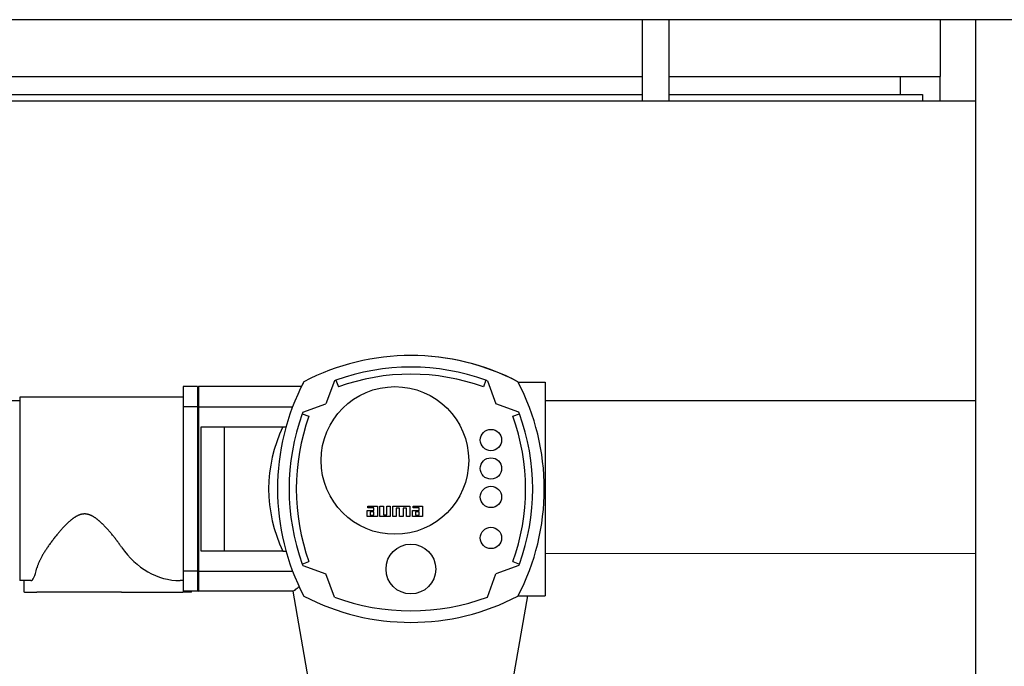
# Model space of a CAD drawing. Extents: x -89225 to 110569, y 13360 to 87647.
# Tile 158 of 256: x 40955 to 41508, y 30533 to 30897. Entities that reach past the tile are written whole.
import ezdxf

# ---------------------------------------------------------------- set-up
doc = ezdxf.new("R2010")
doc.units = 0
doc.layers.add('Beluchtingstank', color=253, linetype='Continuous')
doc.layers.add('INSTALLATIE', color=6, linetype='Continuous')

# ---------------------------------------------------------------- blocks, each defined once
blk = doc.blocks.new('Beluchtingsinstallatie VAZ')
for p, q in [((1135442.55, -969972.65), (1134442.55, -969972.65)), ((1135175.05, -969972.65), (1135175.05, -970018.51)), ((1135190.05, -969972.65), (1135190.05, -970018.51)), ((1135342.55, -969972.65), (1135342.55, -970004.65)), ((1135362.55, -970689.31), (1135362.55, -969972.65)), ((1134710.05, -970004.65), (1135175.05, -970004.65)), ((1135190.05, -970004.65), (1135342.55, -970004.65)), ((1135320.12, -970004.65), (1135320.12, -970014.65)), ((1135342.55, -970018.51), (1135342.55, -970004.65)), ((1135362.55, -970018.51), (1134522.55, -970018.51)), ((1134710.05, -970014.65), (1135175.05, -970014.65)), ((1135190.05, -970014.65), (1135332.55, -970014.65)), ((1135332.55, -970014.65), (1135332.55, -970018.51)), ((1134916.94, -970178.85), (1134916.94, -970190.16)), ((1134924.94, -970178.85), (1134916.94, -970178.85)), ((1134924.94, -970179.35), (1134925.44, -970178.85)), ((1134924.94, -970178.85), (1134924.94, -970190.16)), ((1134925.44, -970178.85), (1134925.44, -970190.16)), ((1134983.35, -970178.85), (1134925.44, -970178.85)), ((1135001.88, -970175.6), (1134997.16, -970188.57)), ((1135002.76, -970175.27), (1135004.13, -970179.03)), ((1135087.12, -970175.27), (1135085.75, -970179.03)), ((1135088, -970175.6), (1135092.72, -970188.57)), ((1135105.26, -970176.35), (1135120.44, -970176.35)), ((1135120.44, -970176.35), (1135120.44, -970296.35)), ((1134824.94, -970186.79), (1134522.55, -970186.79)), ((1134824.94, -970184.85), (1134824.94, -970287.85)), ((1134916.94, -970184.85), (1134824.94, -970184.85)), ((1134916.94, -970190.16), (1134916.94, -970282.54)), ((1134924.94, -970190.16), (1134916.94, -970190.16)), ((1134924.94, -970190.16), (1134924.94, -970282.54)), ((1134925.44, -970190.16), (1134978.42, -970190.16)), ((1134925.44, -970190.16), (1134925.44, -970282.54)), ((1134984.19, -970193.29), (1134997.16, -970188.57)), ((1135105.69, -970193.29), (1135092.72, -970188.57)), ((1135362.55, -970186.79), (1135120.44, -970186.79)), ((1134983.87, -970194.17), (1134987.62, -970195.54)), ((1135102.25, -970195.54), (1135106.01, -970194.17)), ((1134926.94, -970271.35), (1134926.94, -970201.35)), ((1134926.94, -970201.35), (1134939.94, -970201.35)), ((1134939.94, -970201.35), (1134939.94, -970271.35)), ((1134939.94, -970201.35), (1134973, -970201.35)), ((1134973, -970201.35), (1134974.74, -970201.35)), ((1135020.35, -970251.85), (1135020.35, -970248.47)), ((1135020.35, -970248.47), (1135024.15, -970248.47)), ((1135020.71, -970247.03), (1135020.71, -970246.09)), ((1135020.71, -970246.09), (1135026.11, -970246.09)), ((1135024.15, -970247.03), (1135020.71, -970247.03)), ((1135022.08, -970249.3), (1135022.08, -970251.03)), ((1135024.17, -970249.3), (1135022.08, -970249.3)), ((1135022.08, -970251.03), (1135024.17, -970251.03)), ((1135024.15, -970248.47), (1135024.15, -970247.03)), ((1135024.17, -970251.03), (1135024.17, -970249.3)), ((1135026.11, -970246.09), (1135026.11, -970251.85)), ((1135027.55, -970251.85), (1135027.55, -970246.09)), ((1135027.55, -970246.09), (1135029.5, -970246.09)), ((1135029.5, -970246.09), (1135029.5, -970250.84)), ((1135029.5, -970250.84), (1135031.37, -970250.84)), ((1135031.37, -970250.84), (1135031.37, -970246.09)), ((1135031.37, -970246.09), (1135033.31, -970246.09)), ((1135033.31, -970246.09), (1135033.31, -970251.85)), ((1135034.75, -970251.85), (1135034.75, -970246.09)), ((1135034.75, -970246.09), (1135044.33, -970246.09)), ((1135038.57, -970247.1), (1135036.7, -970247.1)), ((1135036.7, -970247.1), (1135036.7, -970251.85)), ((1135038.57, -970251.85), (1135038.57, -970247.1)), ((1135042.38, -970247.1), (1135040.51, -970247.1)), ((1135040.51, -970247.1), (1135040.51, -970251.85)), ((1135042.38, -970251.85), (1135042.38, -970247.1)), ((1135044.33, -970246.09), (1135044.33, -970251.85)), ((1135045.77, -970251.85), (1135045.77, -970248.47)), ((1135045.77, -970248.47), (1135049.57, -970248.47)), ((1135046.13, -970247.03), (1135046.13, -970246.09)), ((1135046.13, -970246.09), (1135051.53, -970246.09)), ((1135049.57, -970247.03), (1135046.13, -970247.03)), ((1135047.5, -970249.3), (1135047.5, -970251.03)), ((1135049.58, -970249.3), (1135047.5, -970249.3)), ((1135047.5, -970251.03), (1135049.58, -970251.03)), ((1135049.57, -970248.47), (1135049.57, -970247.03)), ((1135049.58, -970251.03), (1135049.58, -970249.3)), ((1135051.53, -970246.09), (1135051.53, -970251.85)), ((1135026.11, -970251.85), (1135020.35, -970251.85)), ((1135033.31, -970251.85), (1135027.55, -970251.85)), ((1135036.7, -970251.85), (1135034.75, -970251.85)), ((1135040.51, -970251.85), (1135038.57, -970251.85)), ((1135044.33, -970251.85), (1135042.38, -970251.85)), ((1135051.53, -970251.85), (1135045.77, -970251.85)), ((1134939.94, -970271.35), (1134926.94, -970271.35)), ((1134973, -970271.35), (1134939.94, -970271.35)), ((1134973, -970271.35), (1134974.74, -970271.35)), ((1134983.87, -970278.53), (1134987.62, -970277.16)), ((1135102.25, -970277.16), (1135106.01, -970278.53)), ((1134916.94, -970282.54), (1134916.94, -970293.85)), ((1134924.94, -970282.54), (1134916.94, -970282.54)), ((1134924.94, -970282.54), (1134924.94, -970293.85)), ((1134925.44, -970282.54), (1134978.42, -970282.54)), ((1134925.44, -970282.54), (1134925.44, -970293.85)), ((1134984.19, -970279.41), (1134997.16, -970284.13)), ((1135001.88, -970297.1), (1134997.16, -970284.13)), ((1135088, -970297.1), (1135092.72, -970284.13)), ((1135105.69, -970279.41), (1135092.72, -970284.13)), ((1134831.16, -970287.85), (1134824.94, -970287.85)), ((1134827.4, -970294.35), (1134827.4, -970287.85)), ((1134916.94, -970287.85), (1134915.19, -970287.85)), ((1134827.57, -970294.35), (1134827.4, -970294.35)), ((1134827.57, -970294.35), (1134834.63, -970294.35)), ((1134882.27, -970294.35), (1134834.63, -970294.35)), ((1134882.27, -970294.35), (1134916.74, -970294.35)), ((1134921.48, -970294.35), (1134916.74, -970294.35)), ((1134924.94, -970293.85), (1134916.94, -970293.85)), ((1134921.48, -970294.35), (1134921.48, -970293.85)), ((1134924.94, -970293.35), (1134925.44, -970293.85)), ((1134978.71, -970293.85), (1134925.44, -970293.85)), ((1134987.44, -970343.35), (1134978.71, -970293.85)), ((1135102.44, -970343.35), (1135110.73, -970296.35)), ((1135105.26, -970296.35), (1135120.44, -970296.35))]:
    blk.add_line(p, q)
for centre, radius in [((1135035.94, -970220.35), 41.5), ((1135089.94, -970208.85), 6), ((1135089.94, -970224.85), 6), ((1135089.94, -970240.85), 6), ((1135089.94, -970263.85), 6), ((1135044.94, -970281.35), 14)]:
    blk.add_circle(centre, radius)
for centre, radius, start, end in [((1135044.94, -970291.35), 130, 62.4072, 117.5928), ((1135044.99, -970291.35), 130, 62.4548, 90.0339), ((1135044.96, -970291.35), 130, 62.431, 90.017), ((1135044.94, -970291.35), 123.5, 70.03, 109.97), ((1135044.94, -970291.35), 119.5, 70.03, 109.97), ((1135099.94, -970236.35), 130, 152.4072, 207.5928), ((1135099.94, -970236.3), 130, 152.4548, 153.7713), ((1135099.94, -970236.33), 130, 152.431, 153.76), ((1135044.99, -970291.35), 130, 117.6323, 117.6405), ((1135044.96, -970291.35), 130, 117.6085, 117.6166), ((1135044.94, -970291.35), 123.5, 109.97, 110.4044), ((1135044.94, -970291.35), 123.5, 69.5956, 70.03), ((1134989.94, -970236.39), 130, 27.6323, 27.6405), ((1134989.94, -970236.37), 130, 27.6085, 27.6166), ((1134989.94, -970236.35), 130, 332.4072, 27.5928), ((1135099.94, -970236.35), 123.5, 160.03, 199.97), ((1135099.94, -970236.35), 119.5, 160.03, 199.97), ((1135099.94, -970236.35), 123.5, 159.5956, 160.03), ((1134989.94, -970236.35), 119.5, 340.03, 19.97), ((1134989.94, -970236.35), 123.5, 19.97, 20.4044), ((1134989.94, -970236.35), 123.5, 340.03, 19.97), ((1135044.94, -970236.35), 80, 154.0555, 205.9445), ((1135099.94, -970236.35), 123.5, 199.97, 200.4044), ((1134989.94, -970236.35), 123.5, 339.5956, 340.03), ((1135044.94, -970181.35), 130, 242.4072, 297.5928), ((1135044.94, -970181.35), 123.5, 249.5956, 290.4044)]:
    blk.add_arc(centre, radius, start, end)
for centre, major_axis, ratio, start_param, end_param in [((1134915.19, -970236.35), (0, -51.5), 0.828265, 5.401447, 6.283185), ((1134831.16, -970236.35), (0, 51.5), 0.133339, 3.141593, 3.672477)]:
    blk.add_ellipse(centre, major_axis=major_axis, ratio=ratio, start_param=start_param, end_param=end_param)
for points, knots in [([(1134924.94, -970190.53), (1134924.98, -970190.5), (1134925.02, -970190.47), (1134925.06, -970190.44), (1134925.11, -970190.4), (1134925.15, -970190.37), (1134925.19, -970190.34), (1134925.23, -970190.31), (1134925.27, -970190.28), (1134925.31, -970190.25), (1134925.36, -970190.22), (1134925.4, -970190.19), (1134925.44, -970190.16)], [0, 0, 0, 0, 0.1811348, 0.1811348, 0.1811348, 0.3622695, 0.3622695, 0.3622695, 0.5434043, 0.5434043, 0.5434043, 0.7245391, 0.7245391, 0.7245391, 0.7245391]), ([(1134882.27, -970269.09), (1134882.09, -970268.83), (1134881.9, -970268.56), (1134881.53, -970268.03), (1134881.34, -970267.77), (1134880.96, -970267.23), (1134880.77, -970266.97), (1134880.38, -970266.43), (1134880.18, -970266.16), (1134879.88, -970265.76), (1134879.78, -970265.62), (1134879.58, -970265.36), (1134879.48, -970265.22), (1134879.17, -970264.82), (1134878.97, -970264.55), (1134878.55, -970264.01), (1134878.34, -970263.73), (1134877.91, -970263.19), (1134877.69, -970262.92), (1134877.25, -970262.38), (1134877.03, -970262.1), (1134876.58, -970261.56), (1134876.35, -970261.29), (1134875.9, -970260.75), (1134875.66, -970260.47), (1134875.31, -970260.07), (1134875.2, -970259.93), (1134874.96, -970259.66), (1134874.84, -970259.53), (1134874.6, -970259.26), (1134874.48, -970259.12), (1134874.24, -970258.85), (1134874.12, -970258.72), (1134873.87, -970258.45), (1134873.75, -970258.32), (1134873.5, -970258.05), (1134873.38, -970257.92), (1134873.13, -970257.65), (1134873, -970257.52), (1134872.75, -970257.26), (1134872.62, -970257.13), (1134872.37, -970256.86), (1134872.24, -970256.73), (1134871.98, -970256.47), (1134871.85, -970256.34), (1134871.6, -970256.1), (1134871.48, -970255.98), (1134871.24, -970255.75), (1134871.12, -970255.64), (1134870.88, -970255.41), (1134870.76, -970255.3), (1134870.51, -970255.08), (1134870.39, -970254.96), (1134870.14, -970254.74), (1134870.02, -970254.63), (1134869.77, -970254.41), (1134869.64, -970254.3), (1134869.38, -970254.08), (1134869.25, -970253.98), (1134868.99, -970253.76), (1134868.86, -970253.66), (1134868.6, -970253.45), (1134868.47, -970253.35), (1134868.2, -970253.14), (1134868.06, -970253.04), (1134867.79, -970252.84), (1134867.65, -970252.75), (1134867.37, -970252.55), (1134867.23, -970252.46), (1134866.95, -970252.27), (1134866.81, -970252.18), (1134866.52, -970252.01), (1134866.37, -970251.92), (1134866.08, -970251.75), (1134865.93, -970251.67), (1134865.63, -970251.51), (1134865.47, -970251.44), (1134865.11, -970251.26), (1134864.9, -970251.17), (1134864.59, -970251.04), (1134864.48, -970251), (1134864.27, -970250.92), (1134864.16, -970250.89), (1134863.94, -970250.81), (1134863.83, -970250.78), (1134863.61, -970250.72), (1134863.5, -970250.69), (1134863.28, -970250.63), (1134863.17, -970250.61), (1134862.95, -970250.56), (1134862.84, -970250.54), (1134862.61, -970250.5), (1134862.5, -970250.48), (1134862.27, -970250.46), (1134862.16, -970250.44), (1134861.93, -970250.43), (1134861.82, -970250.42), (1134861.59, -970250.41), (1134861.48, -970250.41), (1134861.25, -970250.41), (1134861.13, -970250.42), (1134860.91, -970250.43), (1134860.79, -970250.44), (1134860.56, -970250.46), (1134860.45, -970250.47), (1134860.23, -970250.51), (1134860.11, -970250.52), (1134859.84, -970250.58), (1134859.67, -970250.61), (1134859.35, -970250.69), (1134859.18, -970250.74), (1134858.86, -970250.84), (1134858.7, -970250.89), (1134858.39, -970251.01), (1134858.23, -970251.07), (1134857.92, -970251.2), (1134857.77, -970251.27), (1134857.46, -970251.41), (1134857.31, -970251.48), (1134857.01, -970251.64), (1134856.87, -970251.72), (1134856.65, -970251.84), (1134856.58, -970251.88), (1134856.43, -970251.96), (1134856.36, -970252.01), (1134856.15, -970252.14), (1134856.01, -970252.22), (1134855.73, -970252.4), (1134855.59, -970252.5), (1134855.32, -970252.68), (1134855.18, -970252.78), (1134854.91, -970252.97), (1134854.78, -970253.07), (1134854.52, -970253.27), (1134854.39, -970253.37), (1134854.13, -970253.57), (1134854, -970253.67), (1134853.74, -970253.88), (1134853.61, -970253.99), (1134853.36, -970254.2), (1134853.24, -970254.3), (1134852.96, -970254.55), (1134852.8, -970254.68), (1134852.5, -970254.95), (1134852.35, -970255.09), (1134852.13, -970255.29), (1134852.05, -970255.36), (1134851.91, -970255.5), (1134851.83, -970255.57), (1134851.61, -970255.78), (1134851.47, -970255.92), (1134851.18, -970256.2), (1134851.04, -970256.34), (1134850.75, -970256.62), (1134850.61, -970256.77), (1134850.33, -970257.05), (1134850.19, -970257.19), (1134849.91, -970257.48), (1134849.78, -970257.63), (1134849.5, -970257.92), (1134849.37, -970258.06), (1134849.1, -970258.35), (1134848.96, -970258.5), (1134848.7, -970258.79), (1134848.56, -970258.94), (1134848.3, -970259.23), (1134848.17, -970259.38), (1134847.91, -970259.67), (1134847.78, -970259.82), (1134847.52, -970260.12), (1134847.39, -970260.27), (1134847.14, -970260.56), (1134847.01, -970260.71), (1134846.76, -970261.01), (1134846.64, -970261.16), (1134846.26, -970261.6), (1134846.02, -970261.9), (1134845.53, -970262.49), (1134845.29, -970262.79), (1134844.82, -970263.38), (1134844.59, -970263.68), (1134844.12, -970264.27), (1134843.9, -970264.57), (1134843.56, -970265.01), (1134843.45, -970265.16), (1134843.22, -970265.45), (1134843.11, -970265.6), (1134842.79, -970266.04), (1134842.57, -970266.33), (1134842.14, -970266.92), (1134841.93, -970267.21), (1134841.52, -970267.79), (1134841.31, -970268.08), (1134840.91, -970268.66), (1134840.71, -970268.95), (1134840.32, -970269.53), (1134840.12, -970269.82), (1134839.75, -970270.39), (1134839.56, -970270.67), (1134839.2, -970271.24), (1134839.02, -970271.52), (1134838.67, -970272.08), (1134838.5, -970272.35), (1134838.17, -970272.9), (1134838.01, -970273.18), (1134837.69, -970273.72), (1134837.54, -970273.99), (1134837.24, -970274.52), (1134837.09, -970274.79), (1134836.81, -970275.31), (1134836.68, -970275.57), (1134836.42, -970276.08), (1134836.29, -970276.34), (1134836.11, -970276.71), (1134836.06, -970276.84), (1134835.94, -970277.08), (1134835.89, -970277.21), (1134835.72, -970277.57), (1134835.62, -970277.82), (1134835.42, -970278.29), (1134835.33, -970278.53), (1134835.16, -970279), (1134835.08, -970279.23), (1134834.93, -970279.68), (1134834.86, -970279.9), (1134834.74, -970280.34), (1134834.68, -970280.55), (1134834.63, -970280.76)], [0, 0, 0, 0, 1.159254, 1.159254, 2.316919, 2.316919, 3.472367, 3.472367, 4.624933, 4.624933, 5.199939, 5.199939, 5.774972, 5.774972, 6.926532, 6.926532, 8.079698, 8.079698, 9.234014, 9.234014, 10.38904, 10.38904, 11.54437, 11.54437, 12.699638, 12.699638, 13.277147, 13.277147, 13.854524, 13.854524, 14.431739, 14.431739, 15.008763, 15.008763, 15.585571, 15.585571, 16.162143, 16.162143, 16.738461, 16.738461, 17.314509, 17.314509, 17.890276, 17.890276, 18.465752, 18.465752, 18.981202, 18.981202, 19.49641, 19.49641, 20.01159, 20.01159, 20.527671, 20.527671, 21.044454, 21.044454, 21.561616, 21.561616, 22.07888, 22.07888, 22.596016, 22.596016, 23.112852, 23.112852, 23.629276, 23.629276, 24.145242, 24.145242, 24.660773, 24.660773, 25.175959, 25.175959, 25.690972, 25.690972, 26.207379, 26.207379, 26.725257, 26.725257, 27.414281, 27.414281, 27.758452, 27.758452, 28.102193, 28.102193, 28.445436, 28.445436, 28.788195, 28.788195, 29.130654, 29.130654, 29.473319, 29.473319, 29.81596, 29.81596, 30.158379, 30.158379, 30.500762, 30.500762, 30.843128, 30.843128, 31.185496, 31.185496, 31.527894, 31.527894, 31.870397, 31.870397, 32.213089, 32.213089, 32.718241, 32.718241, 33.223862, 33.223862, 33.730552, 33.730552, 34.238189, 34.238189, 34.746315, 34.746315, 35.254181, 35.254181, 35.760787, 35.760787, 36.013334, 36.013334, 36.265805, 36.265805, 36.770881, 36.770881, 37.276265, 37.276265, 37.782055, 37.782055, 38.288286, 38.288286, 38.794931, 38.794931, 39.301899, 39.301899, 39.809044, 39.809044, 40.316166, 40.316166, 40.946392, 40.946392, 41.575627, 41.575627, 41.889696, 41.889696, 42.203714, 42.203714, 42.832023, 42.832023, 43.46069, 43.46069, 44.089706, 44.089706, 44.719061, 44.719061, 45.34874, 45.34874, 45.978723, 45.978723, 46.608987, 46.608987, 47.239504, 47.239504, 47.870241, 47.870241, 48.501159, 48.501159, 49.132217, 49.132217, 49.763367, 49.763367, 50.394556, 50.394556, 51.65682, 51.65682, 52.918508, 52.918508, 54.17907, 54.17907, 55.437917, 55.437917, 56.06651, 56.06651, 56.694622, 56.694622, 57.953452, 57.953452, 59.215798, 59.215798, 60.480791, 60.480791, 61.747613, 61.747613, 63.015499, 63.015499, 64.283748, 64.283748, 65.551727, 65.551727, 66.818879, 66.818879, 68.084732, 68.084732, 69.348904, 69.348904, 70.611116, 70.611116, 71.871197, 71.871197, 73.129095, 73.129095, 73.757244, 73.757244, 74.385404, 74.385404, 75.642856, 75.642856, 76.900935, 76.900935, 78.158715, 78.158715, 79.415436, 79.415436, 80.67156, 80.67156, 80.67156, 80.67156]), ([(1134924.94, -970282.17), (1134924.98, -970282.2), (1134925.06, -970282.26), (1134925.19, -970282.36), (1134925.31, -970282.45), (1134925.4, -970282.51), (1134925.44, -970282.54)], [0, 0, 0, 0, 0.1811348, 0.3622695, 0.5434043, 0.724539, 0.724539, 0.724539, 0.724539]), ([(1134982.13, -970291.31), (1134981.23, -970291.98), (1134980.49, -970292.52), (1134979.11, -970293.55), (1134978.71, -970293.85), (1134978.71, -970293.85)], [-13.160553, -13.160553, -13.160553, -13.160553, -12.278575, -12.278575, -10.94304, -10.94304, -10.94304, -10.94304])]:
    blk.add_open_spline(points, degree=3, knots=knots)

msp = doc.modelspace()

# ---------------------------------------------------------------- linework, layer by layer
at = {"layer": 'Beluchtingstank', "lineweight": 9}
msp.add_line((41250.1, 30596.84), (41492.2, 30596.84), dxfattribs=at)

# ---------------------------------------------------------------- block references
at = {"layer": 'INSTALLATIE'}
msp.add_blockref('Beluchtingsinstallatie VAZ', (-1093870.34, 1000869.49), dxfattribs=at)

doc.saveas('drawing.dxf')
